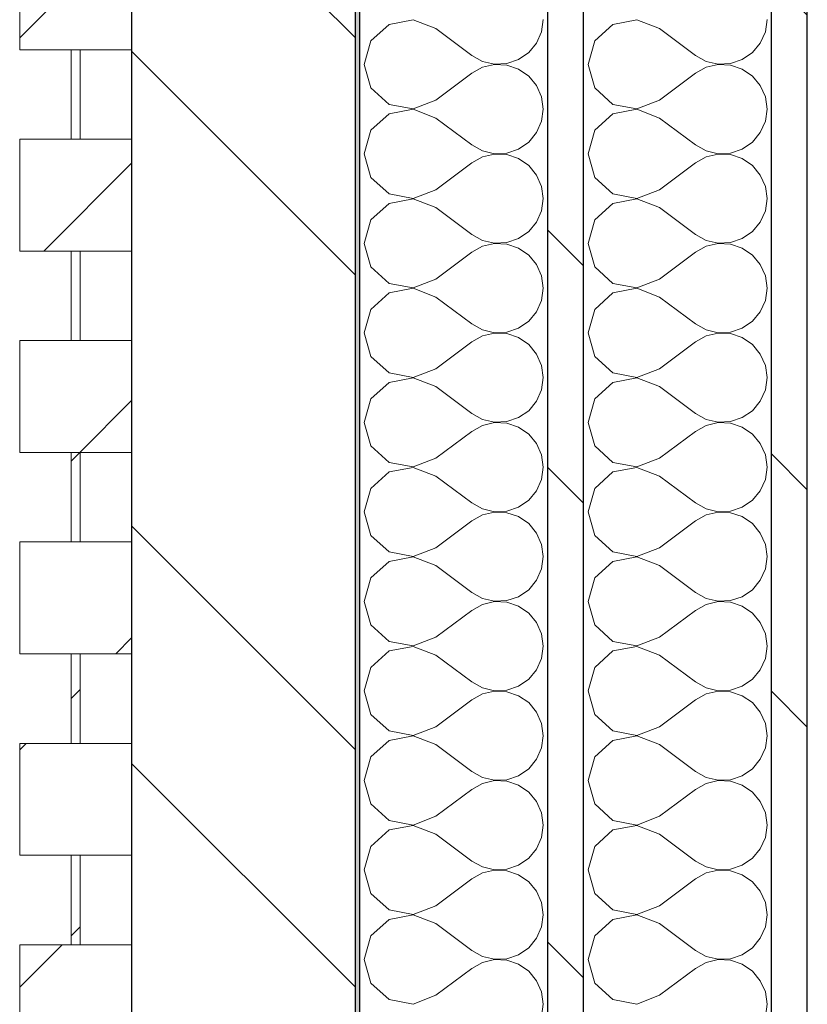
# Model space of a CAD drawing. Header units: millimetres. Extents: x 14199 to 94954, y 30513 to 87642.
# Tile 34 of 72: x 17304 to 17480, y 42120 to 42340. Entities that reach past the tile are written whole.
import ezdxf

# ---------------------------------------------------------------- set-up
doc = ezdxf.new("R2010")
doc.units = ezdxf.units.MM
doc.header["$MEASUREMENT"] = 0
doc.linetypes.add('Wipeout_Contour', pattern=[1000, 0, -1000])
doc.layers.add('Nouveau_Charpente _ Bardage.Charp_Couv_Zinc', color=7, linetype='Continuous')
doc.layers.add('Nouveau_Métal _ Bardage.Charp_Couv_Bard_Métal', color=7, linetype='Continuous')
pattern_1 = [(45, (0, 0), (-26.516504, 26.516504), [])]
pattern_2 = [(315, (0, 0), (79.5495, 79.5495), []), (315, (26.52, 26.52), (79.5495, 79.5495), [])]

# ---------------------------------------------------------------- blocks, each defined once
blk = doc.blocks.new('Mur-rideau_7')
at = {"color": 254, "linetype": 'Wipeout_Contour', "lineweight": 0, "ltscale": 182998.958582}
blk.add_wipeout([(17304.35, 42358.28), (17304.35, 42333.28), (17329.35, 42333.28), (17329.35, 42358.28)], dxfattribs=at).dxf.layer = 'Nouveau_Charpente _ Bardage.Charp_Couv_Zinc'
at = {"color": 254, "linetype": 'Wipeout_Contour', "lineweight": 0, "ltscale": 182582.513803}
blk.add_wipeout([(17315.85, 42243.28), (17315.85, 42223.28), (17317.85, 42223.28), (17317.85, 42243.28)], dxfattribs=at).dxf.layer = 'Nouveau_Charpente _ Bardage.Charp_Couv_Zinc'
at = {"color": 254, "linetype": 'Wipeout_Contour', "lineweight": 0, "ltscale": 182249.477621}
blk.add_wipeout([(17315.85, 42153.28), (17315.85, 42133.28), (17317.85, 42133.28), (17317.85, 42153.28)], dxfattribs=at).dxf.layer = 'Nouveau_Charpente _ Bardage.Charp_Couv_Zinc'
at = {"layer": 'Nouveau_Charpente _ Bardage.Charp_Couv_Zinc', "linetype": 'Continuous', "lineweight": 15}
h = blk.add_hatch(dxfattribs=at)
h.set_pattern_fill('Bois_massif', color=30, style=0, pattern_type=2)
h.set_pattern_definition(pattern_1)
h.paths.add_polyline_path([(17304.35, 42358.28), (17304.35, 42333.28), (17329.35, 42333.28), (17329.35, 42358.28)])
h = blk.add_hatch(dxfattribs=at)
h.set_pattern_fill('Bois_massif', color=30, style=0, pattern_type=2)
h.set_pattern_definition(pattern_1)
h.paths.add_polyline_path([(17315.85, 42243.28), (17315.85, 42223.28), (17317.85, 42223.28), (17317.85, 42243.28)])
h = blk.add_hatch(dxfattribs=at)
h.set_pattern_fill('Bois_massif', color=30, style=0, pattern_type=2)
h.set_pattern_definition(pattern_1)
h.paths.add_polyline_path([(17315.85, 42153.28), (17315.85, 42133.28), (17317.85, 42133.28), (17317.85, 42153.28)])
at = {"layer": 'Nouveau_Charpente _ Bardage.Charp_Couv_Zinc', "color": 33, "linetype": 'Continuous', "lineweight": 15, "true_color": 0xc1976c, "flags": 128}
for points in [[(17304.35, 42358.28), (17329.35, 42358.28), (17329.35, 42333.28), (17304.35, 42333.28)], [(17315.85, 42243.28), (17317.85, 42243.28), (17317.85, 42223.28), (17315.85, 42223.28)], [(17315.85, 42153.28), (17317.85, 42153.28), (17317.85, 42133.28), (17315.85, 42133.28)]]:
    blk.add_lwpolyline(points, close=True, dxfattribs=at)
at = {"color": 254, "linetype": 'Wipeout_Contour', "lineweight": 0, "ltscale": 182915.652146}
blk.add_wipeout([(17315.85, 42333.28), (17315.85, 42313.28), (17317.85, 42313.28), (17317.85, 42333.28)], dxfattribs=at).dxf.layer = 'Nouveau_Charpente _ Bardage.Charp_Couv_Zinc'
at = {"color": 254, "linetype": 'Wipeout_Contour', "lineweight": 0, "ltscale": 182499.251123}
blk.add_wipeout([(17304.35, 42223.28), (17304.35, 42198.28), (17329.35, 42198.28), (17329.35, 42223.28)], dxfattribs=at).dxf.layer = 'Nouveau_Charpente _ Bardage.Charp_Couv_Zinc'
at = {"color": 254, "linetype": 'Wipeout_Contour', "lineweight": 0, "ltscale": 182166.240577}
blk.add_wipeout([(17304.35, 42133.28), (17304.35, 42108.28), (17329.35, 42108.28), (17329.35, 42133.28)], dxfattribs=at).dxf.layer = 'Nouveau_Charpente _ Bardage.Charp_Couv_Zinc'
at = {"layer": 'Nouveau_Charpente _ Bardage.Charp_Couv_Zinc', "linetype": 'Continuous', "lineweight": 15}
h = blk.add_hatch(dxfattribs=at)
h.set_pattern_fill('Bois_massif', color=30, style=0, pattern_type=2)
h.set_pattern_definition(pattern_1)
h.paths.add_polyline_path([(17315.85, 42333.28), (17315.85, 42313.28), (17317.85, 42313.28), (17317.85, 42333.28)])
h = blk.add_hatch(dxfattribs=at)
h.set_pattern_fill('Bois_massif', color=30, style=0, pattern_type=2)
h.set_pattern_definition(pattern_1)
h.paths.add_polyline_path([(17304.35, 42223.28), (17304.35, 42198.28), (17329.35, 42198.28), (17329.35, 42223.28)])
h = blk.add_hatch(dxfattribs=at)
h.set_pattern_fill('Bois_massif', color=30, style=0, pattern_type=2)
h.set_pattern_definition(pattern_1)
h.paths.add_polyline_path([(17304.35, 42133.28), (17304.35, 42108.28), (17329.35, 42108.28), (17329.35, 42133.28)])
at = {"layer": 'Nouveau_Charpente _ Bardage.Charp_Couv_Zinc', "color": 33, "linetype": 'Continuous', "lineweight": 15, "true_color": 0xc1976c, "flags": 128}
for points in [[(17315.85, 42333.28), (17317.85, 42333.28), (17317.85, 42313.28), (17315.85, 42313.28)], [(17304.35, 42223.28), (17329.35, 42223.28), (17329.35, 42198.28), (17304.35, 42198.28)], [(17304.35, 42133.28), (17329.35, 42133.28), (17329.35, 42108.28), (17304.35, 42108.28)]]:
    blk.add_lwpolyline(points, close=True, dxfattribs=at)
at = {"color": 254, "linetype": 'Wipeout_Contour', "lineweight": 0, "ltscale": 182832.36397}
blk.add_wipeout([(17304.35, 42313.28), (17304.35, 42288.28), (17329.35, 42288.28), (17329.35, 42313.28)], dxfattribs=at).dxf.layer = 'Nouveau_Charpente _ Bardage.Charp_Couv_Zinc'
at = {"color": 254, "linetype": 'Wipeout_Contour', "lineweight": 0, "ltscale": 182415.982907}
blk.add_wipeout([(17315.85, 42198.28), (17315.85, 42178.28), (17317.85, 42178.28), (17317.85, 42198.28)], dxfattribs=at).dxf.layer = 'Nouveau_Charpente _ Bardage.Charp_Couv_Zinc'
at = {"layer": 'Nouveau_Charpente _ Bardage.Charp_Couv_Zinc', "linetype": 'Continuous', "lineweight": 15}
h = blk.add_hatch(dxfattribs=at)
h.set_pattern_fill('Bois_massif', color=30, style=0, pattern_type=2)
h.set_pattern_definition(pattern_1)
h.paths.add_polyline_path([(17304.35, 42313.28), (17304.35, 42288.28), (17329.35, 42288.28), (17329.35, 42313.28)])
h = blk.add_hatch(dxfattribs=at)
h.set_pattern_fill('Bois_massif', color=30, style=0, pattern_type=2)
h.set_pattern_definition(pattern_1)
h.paths.add_polyline_path([(17315.85, 42198.28), (17315.85, 42178.28), (17317.85, 42178.28), (17317.85, 42198.28)])
at = {"layer": 'Nouveau_Charpente _ Bardage.Charp_Couv_Zinc', "color": 33, "linetype": 'Continuous', "lineweight": 15, "true_color": 0xc1976c, "flags": 128}
for points in [[(17304.35, 42313.28), (17329.35, 42313.28), (17329.35, 42288.28), (17304.35, 42288.28)], [(17315.85, 42198.28), (17317.85, 42198.28), (17317.85, 42178.28), (17315.85, 42178.28)]]:
    blk.add_lwpolyline(points, close=True, dxfattribs=at)
at = {"color": 254, "linetype": 'Wipeout_Contour', "lineweight": 0, "ltscale": 182749.07024}
blk.add_wipeout([(17315.85, 42288.28), (17315.85, 42268.28), (17317.85, 42268.28), (17317.85, 42288.28)], dxfattribs=at).dxf.layer = 'Nouveau_Charpente _ Bardage.Charp_Couv_Zinc'
at = {"color": 254, "linetype": 'Wipeout_Contour', "lineweight": 0, "ltscale": 182332.733027}
blk.add_wipeout([(17304.35, 42178.28), (17304.35, 42153.28), (17329.35, 42153.28), (17329.35, 42178.28)], dxfattribs=at).dxf.layer = 'Nouveau_Charpente _ Bardage.Charp_Couv_Zinc'
at = {"layer": 'Nouveau_Charpente _ Bardage.Charp_Couv_Zinc', "linetype": 'Continuous', "lineweight": 15}
h = blk.add_hatch(dxfattribs=at)
h.set_pattern_fill('Bois_massif', color=30, style=0, pattern_type=2)
h.set_pattern_definition(pattern_1)
h.paths.add_polyline_path([(17315.85, 42288.28), (17315.85, 42268.28), (17317.85, 42268.28), (17317.85, 42288.28)])
h = blk.add_hatch(dxfattribs=at)
h.set_pattern_fill('Bois_massif', color=30, style=0, pattern_type=2)
h.set_pattern_definition(pattern_1)
h.paths.add_polyline_path([(17304.35, 42178.28), (17304.35, 42153.28), (17329.35, 42153.28), (17329.35, 42178.28)])
at = {"layer": 'Nouveau_Charpente _ Bardage.Charp_Couv_Zinc', "color": 33, "linetype": 'Continuous', "lineweight": 15, "true_color": 0xc1976c, "flags": 128}
for points in [[(17315.85, 42288.28), (17317.85, 42288.28), (17317.85, 42268.28), (17315.85, 42268.28)], [(17304.35, 42178.28), (17329.35, 42178.28), (17329.35, 42153.28), (17304.35, 42153.28)]]:
    blk.add_lwpolyline(points, close=True, dxfattribs=at)
at = {"color": 254, "linetype": 'Wipeout_Contour', "lineweight": 0, "ltscale": 182665.794794}
blk.add_wipeout([(17304.35, 42268.28), (17304.35, 42243.28), (17329.35, 42243.28), (17329.35, 42268.28)], dxfattribs=at).dxf.layer = 'Nouveau_Charpente _ Bardage.Charp_Couv_Zinc'
at = {"layer": 'Nouveau_Charpente _ Bardage.Charp_Couv_Zinc', "linetype": 'Continuous', "lineweight": 15}
h = blk.add_hatch(dxfattribs=at)
h.set_pattern_fill('Bois_massif', color=30, style=0, pattern_type=2)
h.set_pattern_definition(pattern_1)
h.paths.add_polyline_path([(17304.35, 42268.28), (17304.35, 42243.28), (17329.35, 42243.28), (17329.35, 42268.28)])
at = {"layer": 'Nouveau_Charpente _ Bardage.Charp_Couv_Zinc', "color": 33, "linetype": 'Continuous', "lineweight": 15, "true_color": 0xc1976c, "flags": 128}
blk.add_lwpolyline([(17304.35, 42268.28), (17329.35, 42268.28), (17329.35, 42243.28), (17304.35, 42243.28)], close=True, dxfattribs=at)
blk = doc.blocks.new('*X262')
at = {"layer": 'Nouveau_Métal _ Bardage.Charp_Couv_Bard_Métal', "color": 2, "linetype": 'Continuous', "lineweight": 15, "true_color": 0xfee600}
for p, q in [((17442.25, 42339.96), (17436.88, 42338.94)), ((17447.35, 42338), (17442.25, 42339.96)), ((17470.97, 42337.27), (17471.35, 42340)), ((17436.88, 42338.94), (17432.84, 42335.26)), ((17447.35, 42338), (17455.35, 42332)), ((17469.85, 42334.74), (17470.97, 42337.27)), ((17432.84, 42335.26), (17431.35, 42330)), ((17468.09, 42332.62), (17469.85, 42334.74)), ((17465.82, 42331.06), (17468.09, 42332.62)), ((17455.35, 42332), (17457.76, 42330.66)), ((17457.76, 42330.66), (17460.45, 42330.04)), ((17463.21, 42330.17), (17465.82, 42331.06)), ((17431.35, 42330), (17432.84, 42324.74)), ((17457.76, 42329.34), (17455.35, 42328)), ((17460.45, 42329.96), (17457.76, 42329.34)), ((17460.45, 42330.04), (17463.21, 42330.17)), ((17463.21, 42329.83), (17460.45, 42329.96)), ((17465.82, 42328.94), (17463.21, 42329.83)), ((17468.09, 42327.38), (17465.82, 42328.94)), ((17447.35, 42322), (17455.35, 42328)), ((17469.85, 42325.26), (17468.09, 42327.38)), ((17432.84, 42324.74), (17436.88, 42321.06)), ((17470.97, 42322.73), (17469.85, 42325.26)), ((17442.25, 42320.04), (17447.35, 42322)), ((17471.35, 42320), (17470.97, 42322.73)), ((17436.88, 42321.06), (17442.25, 42320.04)), ((17442.25, 42319.96), (17436.88, 42318.94)), ((17447.35, 42318), (17442.25, 42319.96)), ((17470.97, 42317.27), (17471.35, 42320)), ((17436.88, 42318.94), (17432.84, 42315.26)), ((17447.35, 42318), (17455.35, 42312)), ((17469.85, 42314.74), (17470.97, 42317.27)), ((17432.84, 42315.26), (17431.35, 42310)), ((17465.82, 42311.06), (17468.09, 42312.62)), ((17468.09, 42312.62), (17469.85, 42314.74)), ((17455.35, 42312), (17457.76, 42310.66)), ((17457.76, 42310.66), (17460.45, 42310.04)), ((17463.21, 42310.17), (17465.82, 42311.06)), ((17431.35, 42310), (17432.84, 42304.74)), ((17457.76, 42309.34), (17455.35, 42308)), ((17460.45, 42309.96), (17457.76, 42309.34)), ((17460.45, 42310.04), (17463.21, 42310.17)), ((17463.21, 42309.83), (17460.45, 42309.96)), ((17465.82, 42308.94), (17463.21, 42309.83)), ((17468.09, 42307.38), (17465.82, 42308.94)), ((17447.35, 42302), (17455.35, 42308)), ((17469.85, 42305.26), (17468.09, 42307.38)), ((17432.84, 42304.74), (17436.88, 42301.06)), ((17470.97, 42302.73), (17469.85, 42305.26)), ((17442.25, 42300.04), (17447.35, 42302)), ((17471.35, 42300), (17470.97, 42302.73)), ((17436.88, 42301.06), (17442.25, 42300.04)), ((17442.25, 42299.96), (17436.88, 42298.94)), ((17447.35, 42298), (17442.25, 42299.96)), ((17470.97, 42297.27), (17471.35, 42300)), ((17436.88, 42298.94), (17432.84, 42295.26)), ((17447.35, 42298), (17455.35, 42292)), ((17469.85, 42294.74), (17470.97, 42297.27)), ((17432.84, 42295.26), (17431.35, 42290)), ((17468.09, 42292.62), (17469.85, 42294.74)), ((17455.35, 42292), (17457.76, 42290.66)), ((17457.76, 42290.66), (17460.45, 42290.04)), ((17463.21, 42290.17), (17465.82, 42291.06)), ((17465.82, 42291.06), (17468.09, 42292.62)), ((17431.35, 42290), (17432.84, 42284.74)), ((17457.76, 42289.34), (17455.35, 42288)), ((17460.45, 42289.96), (17457.76, 42289.34)), ((17460.45, 42290.04), (17463.21, 42290.17)), ((17463.21, 42289.83), (17460.45, 42289.96)), ((17465.82, 42288.94), (17463.21, 42289.83)), ((17468.09, 42287.38), (17465.82, 42288.94)), ((17447.35, 42282), (17455.35, 42288)), ((17469.85, 42285.26), (17468.09, 42287.38)), ((17432.84, 42284.74), (17436.88, 42281.06)), ((17470.97, 42282.73), (17469.85, 42285.26)), ((17442.25, 42280.04), (17447.35, 42282)), ((17471.35, 42280), (17470.97, 42282.73)), ((17436.88, 42281.06), (17442.25, 42280.04)), ((17442.25, 42279.96), (17436.88, 42278.94)), ((17447.35, 42278), (17442.25, 42279.96)), ((17470.97, 42277.27), (17471.35, 42280)), ((17436.88, 42278.94), (17432.84, 42275.26)), ((17447.35, 42278), (17455.35, 42272)), ((17432.84, 42275.26), (17431.35, 42270)), ((17469.85, 42274.74), (17470.97, 42277.27)), ((17468.09, 42272.62), (17469.85, 42274.74)), ((17455.35, 42272), (17457.76, 42270.66)), ((17463.21, 42270.17), (17465.82, 42271.06)), ((17465.82, 42271.06), (17468.09, 42272.62)), ((17431.35, 42270), (17432.84, 42264.74)), ((17457.76, 42269.34), (17455.35, 42268)), ((17457.76, 42270.66), (17460.45, 42270.04)), ((17460.45, 42269.96), (17457.76, 42269.34)), ((17460.45, 42270.04), (17463.21, 42270.17)), ((17463.21, 42269.83), (17460.45, 42269.96)), ((17465.82, 42268.94), (17463.21, 42269.83)), ((17468.09, 42267.38), (17465.82, 42268.94)), ((17447.35, 42262), (17455.35, 42268)), ((17469.85, 42265.26), (17468.09, 42267.38)), ((17432.84, 42264.74), (17436.88, 42261.06)), ((17470.97, 42262.73), (17469.85, 42265.26)), ((17471.35, 42260), (17470.97, 42262.73)), ((17436.88, 42261.06), (17442.25, 42260.04)), ((17442.25, 42259.96), (17436.88, 42258.94)), ((17442.25, 42260.04), (17447.35, 42262)), ((17447.35, 42258), (17442.25, 42259.96)), ((17470.97, 42257.27), (17471.35, 42260)), ((17436.88, 42258.94), (17432.84, 42255.26)), ((17447.35, 42258), (17455.35, 42252)), ((17469.85, 42254.74), (17470.97, 42257.27)), ((17432.84, 42255.26), (17431.35, 42250)), ((17468.09, 42252.62), (17469.85, 42254.74)), ((17455.35, 42252), (17457.76, 42250.66)), ((17463.21, 42250.17), (17465.82, 42251.06)), ((17465.82, 42251.06), (17468.09, 42252.62)), ((17431.35, 42250), (17432.84, 42244.74)), ((17457.76, 42249.34), (17455.35, 42248)), ((17457.76, 42250.66), (17460.45, 42250.04)), ((17460.45, 42249.96), (17457.76, 42249.34)), ((17460.45, 42250.04), (17463.21, 42250.17)), ((17463.21, 42249.83), (17460.45, 42249.96)), ((17465.82, 42248.94), (17463.21, 42249.83)), ((17468.09, 42247.38), (17465.82, 42248.94)), ((17447.35, 42242), (17455.35, 42248)), ((17469.85, 42245.26), (17468.09, 42247.38)), ((17432.84, 42244.74), (17436.88, 42241.06)), ((17470.97, 42242.73), (17469.85, 42245.26)), ((17471.35, 42240), (17470.97, 42242.73)), ((17436.88, 42241.06), (17442.25, 42240.04)), ((17442.25, 42240.04), (17447.35, 42242)), ((17436.88, 42238.94), (17432.84, 42235.26)), ((17442.25, 42239.96), (17436.88, 42238.94)), ((17447.35, 42238), (17442.25, 42239.96)), ((17447.35, 42238), (17455.35, 42232)), ((17470.97, 42237.27), (17471.35, 42240)), ((17469.85, 42234.74), (17470.97, 42237.27)), ((17432.84, 42235.26), (17431.35, 42230)), ((17468.09, 42232.62), (17469.85, 42234.74)), ((17455.35, 42232), (17457.76, 42230.66)), ((17465.82, 42231.06), (17468.09, 42232.62)), ((17431.35, 42230), (17432.84, 42224.74)), ((17457.76, 42229.34), (17455.35, 42228)), ((17457.76, 42230.66), (17460.45, 42230.04)), ((17460.45, 42229.96), (17457.76, 42229.34)), ((17460.45, 42230.04), (17463.21, 42230.17)), ((17463.21, 42229.83), (17460.45, 42229.96)), ((17463.21, 42230.17), (17465.82, 42231.06)), ((17465.82, 42228.94), (17463.21, 42229.83)), ((17447.35, 42222), (17455.35, 42228)), ((17468.09, 42227.38), (17465.82, 42228.94)), ((17469.85, 42225.26), (17468.09, 42227.38)), ((17432.84, 42224.74), (17436.88, 42221.06)), ((17470.97, 42222.73), (17469.85, 42225.26)), ((17471.35, 42220), (17470.97, 42222.73)), ((17436.88, 42221.06), (17442.25, 42220.04)), ((17442.25, 42220.04), (17447.35, 42222)), ((17436.88, 42218.94), (17432.84, 42215.26)), ((17442.25, 42219.96), (17436.88, 42218.94)), ((17447.35, 42218), (17442.25, 42219.96)), ((17470.97, 42217.27), (17471.35, 42220)), ((17447.35, 42218), (17455.35, 42212)), ((17469.85, 42214.74), (17470.97, 42217.27)), ((17432.84, 42215.26), (17431.35, 42210)), ((17468.09, 42212.62), (17469.85, 42214.74)), ((17455.35, 42212), (17457.76, 42210.66)), ((17465.82, 42211.06), (17468.09, 42212.62)), ((17431.35, 42210), (17432.84, 42204.74)), ((17457.76, 42209.34), (17455.35, 42208)), ((17457.76, 42210.66), (17460.45, 42210.04)), ((17460.45, 42209.96), (17457.76, 42209.34)), ((17460.45, 42210.04), (17463.21, 42210.17)), ((17463.21, 42209.83), (17460.45, 42209.96)), ((17463.21, 42210.17), (17465.82, 42211.06)), ((17465.82, 42208.94), (17463.21, 42209.83)), ((17447.35, 42202), (17455.35, 42208)), ((17468.09, 42207.38), (17465.82, 42208.94)), ((17469.85, 42205.26), (17468.09, 42207.38)), ((17470.97, 42202.73), (17469.85, 42205.26)), ((17432.84, 42204.74), (17436.88, 42201.06)), ((17471.35, 42200), (17470.97, 42202.73)), ((17436.88, 42201.06), (17442.25, 42200.04)), ((17442.25, 42200.04), (17447.35, 42202)), ((17436.88, 42198.94), (17432.84, 42195.26)), ((17442.25, 42199.96), (17436.88, 42198.94)), ((17447.35, 42198), (17442.25, 42199.96)), ((17470.97, 42197.27), (17471.35, 42200)), ((17447.35, 42198), (17455.35, 42192)), ((17469.85, 42194.74), (17470.97, 42197.27)), ((17432.84, 42195.26), (17431.35, 42190)), ((17468.09, 42192.62), (17469.85, 42194.74)), ((17455.35, 42192), (17457.76, 42190.66)), ((17465.82, 42191.06), (17468.09, 42192.62)), ((17431.35, 42190), (17432.84, 42184.74)), ((17457.76, 42190.66), (17460.45, 42190.04)), ((17460.45, 42189.96), (17457.76, 42189.34)), ((17460.45, 42190.04), (17463.21, 42190.17)), ((17463.21, 42189.83), (17460.45, 42189.96)), ((17463.21, 42190.17), (17465.82, 42191.06)), ((17465.82, 42188.94), (17463.21, 42189.83)), ((17447.35, 42182), (17455.35, 42188)), ((17457.76, 42189.34), (17455.35, 42188)), ((17468.09, 42187.38), (17465.82, 42188.94)), ((17469.85, 42185.26), (17468.09, 42187.38)), ((17470.97, 42182.73), (17469.85, 42185.26)), ((17432.84, 42184.74), (17436.88, 42181.06)), ((17436.88, 42181.06), (17442.25, 42180.04)), ((17442.25, 42180.04), (17447.35, 42182)), ((17471.35, 42180), (17470.97, 42182.73)), ((17436.88, 42178.94), (17432.84, 42175.26)), ((17442.25, 42179.96), (17436.88, 42178.94)), ((17447.35, 42178), (17442.25, 42179.96)), ((17470.97, 42177.27), (17471.35, 42180)), ((17447.35, 42178), (17455.35, 42172)), ((17469.85, 42174.74), (17470.97, 42177.27)), ((17432.84, 42175.26), (17431.35, 42170)), ((17468.09, 42172.62), (17469.85, 42174.74)), ((17455.35, 42172), (17457.76, 42170.66)), ((17465.82, 42171.06), (17468.09, 42172.62)), ((17431.35, 42170), (17432.84, 42164.74)), ((17457.76, 42170.66), (17460.45, 42170.04)), ((17460.45, 42169.96), (17457.76, 42169.34)), ((17460.45, 42170.04), (17463.21, 42170.17)), ((17463.21, 42169.83), (17460.45, 42169.96)), ((17463.21, 42170.17), (17465.82, 42171.06)), ((17465.82, 42168.94), (17463.21, 42169.83)), ((17447.35, 42162), (17455.35, 42168)), ((17457.76, 42169.34), (17455.35, 42168)), ((17468.09, 42167.38), (17465.82, 42168.94)), ((17469.85, 42165.26), (17468.09, 42167.38)), ((17470.97, 42162.73), (17469.85, 42165.26)), ((17432.84, 42164.74), (17436.88, 42161.06)), ((17436.88, 42161.06), (17442.25, 42160.04)), ((17442.25, 42160.04), (17447.35, 42162)), ((17471.35, 42160), (17470.97, 42162.73)), ((17436.88, 42158.94), (17432.84, 42155.26)), ((17442.25, 42159.96), (17436.88, 42158.94)), ((17447.35, 42158), (17442.25, 42159.96)), ((17470.97, 42157.27), (17471.35, 42160)), ((17447.35, 42158), (17455.35, 42152)), ((17469.85, 42154.74), (17470.97, 42157.27)), ((17432.84, 42155.26), (17431.35, 42150)), ((17468.09, 42152.62), (17469.85, 42154.74)), ((17465.82, 42151.06), (17468.09, 42152.62)), ((17431.35, 42150), (17432.84, 42144.74)), ((17455.35, 42152), (17457.76, 42150.66)), ((17457.76, 42150.66), (17460.45, 42150.04)), ((17460.45, 42149.96), (17457.76, 42149.34)), ((17460.45, 42150.04), (17463.21, 42150.17)), ((17463.21, 42149.83), (17460.45, 42149.96)), ((17463.21, 42150.17), (17465.82, 42151.06)), ((17465.82, 42148.94), (17463.21, 42149.83)), ((17447.35, 42142), (17455.35, 42148)), ((17457.76, 42149.34), (17455.35, 42148)), ((17468.09, 42147.38), (17465.82, 42148.94)), ((17469.85, 42145.26), (17468.09, 42147.38)), ((17432.84, 42144.74), (17436.88, 42141.06)), ((17470.97, 42142.73), (17469.85, 42145.26)), ((17436.88, 42141.06), (17442.25, 42140.04)), ((17442.25, 42140.04), (17447.35, 42142)), ((17471.35, 42140), (17470.97, 42142.73)), ((17436.88, 42138.94), (17432.84, 42135.26)), ((17442.25, 42139.96), (17436.88, 42138.94)), ((17447.35, 42138), (17442.25, 42139.96)), ((17470.97, 42137.27), (17471.35, 42140)), ((17447.35, 42138), (17455.35, 42132)), ((17469.85, 42134.74), (17470.97, 42137.27)), ((17432.84, 42135.26), (17431.35, 42130)), ((17468.09, 42132.62), (17469.85, 42134.74)), ((17465.82, 42131.06), (17468.09, 42132.62)), ((17455.35, 42132), (17457.76, 42130.66)), ((17457.76, 42130.66), (17460.45, 42130.04)), ((17460.45, 42130.04), (17463.21, 42130.17)), ((17463.21, 42130.17), (17465.82, 42131.06)), ((17431.35, 42130), (17432.84, 42124.74)), ((17447.35, 42122), (17455.35, 42128)), ((17457.76, 42129.34), (17455.35, 42128)), ((17460.45, 42129.96), (17457.76, 42129.34)), ((17463.21, 42129.83), (17460.45, 42129.96)), ((17465.82, 42128.94), (17463.21, 42129.83)), ((17468.09, 42127.38), (17465.82, 42128.94)), ((17469.85, 42125.26), (17468.09, 42127.38)), ((17432.84, 42124.74), (17436.88, 42121.06)), ((17470.97, 42122.73), (17469.85, 42125.26)), ((17442.25, 42120.04), (17447.35, 42122)), ((17471.35, 42120), (17470.97, 42122.73)), ((17436.88, 42121.06), (17442.25, 42120.04)), ((17470.97, 42117.27), (17471.35, 42120))]:
    blk.add_line(p, q, dxfattribs=at)
blk = doc.blocks.new('*X267')
at = {"layer": 'Nouveau_Métal _ Bardage.Charp_Couv_Bard_Métal', "color": 2, "linetype": 'Continuous', "lineweight": 15, "true_color": 0xfee600}
for p, q in [((17392.25, 42339.96), (17386.88, 42338.94)), ((17397.35, 42338), (17392.25, 42339.96)), ((17420.97, 42337.27), (17421.35, 42340)), ((17386.88, 42338.94), (17382.84, 42335.26)), ((17397.35, 42338), (17405.35, 42332)), ((17419.85, 42334.74), (17420.97, 42337.27)), ((17382.84, 42335.26), (17381.35, 42330)), ((17418.09, 42332.62), (17419.85, 42334.74)), ((17415.82, 42331.06), (17418.09, 42332.62)), ((17405.35, 42332), (17407.76, 42330.66)), ((17407.76, 42330.66), (17410.45, 42330.04)), ((17413.21, 42330.17), (17415.82, 42331.06)), ((17381.35, 42330), (17382.84, 42324.74)), ((17407.76, 42329.34), (17405.35, 42328)), ((17410.45, 42329.96), (17407.76, 42329.34)), ((17410.45, 42330.04), (17413.21, 42330.17)), ((17413.21, 42329.83), (17410.45, 42329.96)), ((17415.82, 42328.94), (17413.21, 42329.83)), ((17418.09, 42327.38), (17415.82, 42328.94)), ((17397.35, 42322), (17405.35, 42328)), ((17419.85, 42325.26), (17418.09, 42327.38)), ((17382.84, 42324.74), (17386.88, 42321.06)), ((17420.97, 42322.73), (17419.85, 42325.26)), ((17392.25, 42320.04), (17397.35, 42322)), ((17421.35, 42320), (17420.97, 42322.73)), ((17386.88, 42321.06), (17392.25, 42320.04)), ((17392.25, 42319.96), (17386.88, 42318.94)), ((17397.35, 42318), (17392.25, 42319.96)), ((17420.97, 42317.27), (17421.35, 42320)), ((17386.88, 42318.94), (17382.84, 42315.26)), ((17397.35, 42318), (17405.35, 42312)), ((17419.85, 42314.74), (17420.97, 42317.27)), ((17382.84, 42315.26), (17381.35, 42310)), ((17415.82, 42311.06), (17418.09, 42312.62)), ((17418.09, 42312.62), (17419.85, 42314.74)), ((17405.35, 42312), (17407.76, 42310.66)), ((17407.76, 42310.66), (17410.45, 42310.04)), ((17413.21, 42310.17), (17415.82, 42311.06)), ((17381.35, 42310), (17382.84, 42304.74)), ((17407.76, 42309.34), (17405.35, 42308)), ((17410.45, 42309.96), (17407.76, 42309.34)), ((17410.45, 42310.04), (17413.21, 42310.17)), ((17413.21, 42309.83), (17410.45, 42309.96)), ((17415.82, 42308.94), (17413.21, 42309.83)), ((17418.09, 42307.38), (17415.82, 42308.94)), ((17397.35, 42302), (17405.35, 42308)), ((17419.85, 42305.26), (17418.09, 42307.38)), ((17382.84, 42304.74), (17386.88, 42301.06)), ((17420.97, 42302.73), (17419.85, 42305.26)), ((17392.25, 42300.04), (17397.35, 42302)), ((17421.35, 42300), (17420.97, 42302.73)), ((17386.88, 42301.06), (17392.25, 42300.04)), ((17392.25, 42299.96), (17386.88, 42298.94)), ((17397.35, 42298), (17392.25, 42299.96)), ((17420.97, 42297.27), (17421.35, 42300)), ((17386.88, 42298.94), (17382.84, 42295.26)), ((17397.35, 42298), (17405.35, 42292)), ((17419.85, 42294.74), (17420.97, 42297.27)), ((17382.84, 42295.26), (17381.35, 42290)), ((17418.09, 42292.62), (17419.85, 42294.74)), ((17405.35, 42292), (17407.76, 42290.66)), ((17407.76, 42290.66), (17410.45, 42290.04)), ((17413.21, 42290.17), (17415.82, 42291.06)), ((17415.82, 42291.06), (17418.09, 42292.62)), ((17381.35, 42290), (17382.84, 42284.74)), ((17407.76, 42289.34), (17405.35, 42288)), ((17410.45, 42289.96), (17407.76, 42289.34)), ((17410.45, 42290.04), (17413.21, 42290.17)), ((17413.21, 42289.83), (17410.45, 42289.96)), ((17415.82, 42288.94), (17413.21, 42289.83)), ((17418.09, 42287.38), (17415.82, 42288.94)), ((17397.35, 42282), (17405.35, 42288)), ((17419.85, 42285.26), (17418.09, 42287.38)), ((17382.84, 42284.74), (17386.88, 42281.06)), ((17420.97, 42282.73), (17419.85, 42285.26)), ((17392.25, 42280.04), (17397.35, 42282)), ((17421.35, 42280), (17420.97, 42282.73)), ((17386.88, 42281.06), (17392.25, 42280.04)), ((17392.25, 42279.96), (17386.88, 42278.94)), ((17397.35, 42278), (17392.25, 42279.96)), ((17420.97, 42277.27), (17421.35, 42280)), ((17386.88, 42278.94), (17382.84, 42275.26)), ((17397.35, 42278), (17405.35, 42272)), ((17382.84, 42275.26), (17381.35, 42270)), ((17419.85, 42274.74), (17420.97, 42277.27)), ((17418.09, 42272.62), (17419.85, 42274.74)), ((17405.35, 42272), (17407.76, 42270.66)), ((17413.21, 42270.17), (17415.82, 42271.06)), ((17415.82, 42271.06), (17418.09, 42272.62)), ((17381.35, 42270), (17382.84, 42264.74)), ((17407.76, 42269.34), (17405.35, 42268)), ((17407.76, 42270.66), (17410.45, 42270.04)), ((17410.45, 42269.96), (17407.76, 42269.34)), ((17410.45, 42270.04), (17413.21, 42270.17)), ((17413.21, 42269.83), (17410.45, 42269.96)), ((17415.82, 42268.94), (17413.21, 42269.83)), ((17418.09, 42267.38), (17415.82, 42268.94)), ((17397.35, 42262), (17405.35, 42268)), ((17419.85, 42265.26), (17418.09, 42267.38)), ((17382.84, 42264.74), (17386.88, 42261.06)), ((17420.97, 42262.73), (17419.85, 42265.26)), ((17421.35, 42260), (17420.97, 42262.73)), ((17386.88, 42261.06), (17392.25, 42260.04)), ((17392.25, 42259.96), (17386.88, 42258.94)), ((17392.25, 42260.04), (17397.35, 42262)), ((17397.35, 42258), (17392.25, 42259.96)), ((17420.97, 42257.27), (17421.35, 42260)), ((17386.88, 42258.94), (17382.84, 42255.26)), ((17397.35, 42258), (17405.35, 42252)), ((17419.85, 42254.74), (17420.97, 42257.27)), ((17382.84, 42255.26), (17381.35, 42250)), ((17418.09, 42252.62), (17419.85, 42254.74)), ((17405.35, 42252), (17407.76, 42250.66)), ((17413.21, 42250.17), (17415.82, 42251.06)), ((17415.82, 42251.06), (17418.09, 42252.62)), ((17381.35, 42250), (17382.84, 42244.74)), ((17407.76, 42249.34), (17405.35, 42248)), ((17407.76, 42250.66), (17410.45, 42250.04)), ((17410.45, 42249.96), (17407.76, 42249.34)), ((17410.45, 42250.04), (17413.21, 42250.17)), ((17413.21, 42249.83), (17410.45, 42249.96)), ((17415.82, 42248.94), (17413.21, 42249.83)), ((17418.09, 42247.38), (17415.82, 42248.94)), ((17397.35, 42242), (17405.35, 42248)), ((17419.85, 42245.26), (17418.09, 42247.38)), ((17382.84, 42244.74), (17386.88, 42241.06)), ((17420.97, 42242.73), (17419.85, 42245.26)), ((17421.35, 42240), (17420.97, 42242.73)), ((17386.88, 42241.06), (17392.25, 42240.04)), ((17392.25, 42240.04), (17397.35, 42242)), ((17386.88, 42238.94), (17382.84, 42235.26)), ((17392.25, 42239.96), (17386.88, 42238.94)), ((17397.35, 42238), (17392.25, 42239.96)), ((17397.35, 42238), (17405.35, 42232)), ((17420.97, 42237.27), (17421.35, 42240)), ((17419.85, 42234.74), (17420.97, 42237.27)), ((17382.84, 42235.26), (17381.35, 42230)), ((17418.09, 42232.62), (17419.85, 42234.74)), ((17405.35, 42232), (17407.76, 42230.66)), ((17415.82, 42231.06), (17418.09, 42232.62)), ((17381.35, 42230), (17382.84, 42224.74)), ((17407.76, 42229.34), (17405.35, 42228)), ((17407.76, 42230.66), (17410.45, 42230.04)), ((17410.45, 42229.96), (17407.76, 42229.34)), ((17410.45, 42230.04), (17413.21, 42230.17)), ((17413.21, 42229.83), (17410.45, 42229.96)), ((17413.21, 42230.17), (17415.82, 42231.06)), ((17415.82, 42228.94), (17413.21, 42229.83)), ((17397.35, 42222), (17405.35, 42228)), ((17418.09, 42227.38), (17415.82, 42228.94)), ((17419.85, 42225.26), (17418.09, 42227.38)), ((17382.84, 42224.74), (17386.88, 42221.06)), ((17420.97, 42222.73), (17419.85, 42225.26)), ((17421.35, 42220), (17420.97, 42222.73)), ((17386.88, 42221.06), (17392.25, 42220.04)), ((17392.25, 42220.04), (17397.35, 42222)), ((17386.88, 42218.94), (17382.84, 42215.26)), ((17392.25, 42219.96), (17386.88, 42218.94)), ((17397.35, 42218), (17392.25, 42219.96)), ((17420.97, 42217.27), (17421.35, 42220)), ((17397.35, 42218), (17405.35, 42212)), ((17419.85, 42214.74), (17420.97, 42217.27)), ((17382.84, 42215.26), (17381.35, 42210)), ((17418.09, 42212.62), (17419.85, 42214.74)), ((17405.35, 42212), (17407.76, 42210.66)), ((17415.82, 42211.06), (17418.09, 42212.62)), ((17381.35, 42210), (17382.84, 42204.74)), ((17407.76, 42209.34), (17405.35, 42208)), ((17407.76, 42210.66), (17410.45, 42210.04)), ((17410.45, 42209.96), (17407.76, 42209.34)), ((17410.45, 42210.04), (17413.21, 42210.17)), ((17413.21, 42209.83), (17410.45, 42209.96)), ((17413.21, 42210.17), (17415.82, 42211.06)), ((17415.82, 42208.94), (17413.21, 42209.83)), ((17397.35, 42202), (17405.35, 42208)), ((17418.09, 42207.38), (17415.82, 42208.94)), ((17419.85, 42205.26), (17418.09, 42207.38)), ((17420.97, 42202.73), (17419.85, 42205.26)), ((17382.84, 42204.74), (17386.88, 42201.06)), ((17421.35, 42200), (17420.97, 42202.73)), ((17386.88, 42201.06), (17392.25, 42200.04)), ((17392.25, 42200.04), (17397.35, 42202)), ((17386.88, 42198.94), (17382.84, 42195.26)), ((17392.25, 42199.96), (17386.88, 42198.94)), ((17397.35, 42198), (17392.25, 42199.96)), ((17420.97, 42197.27), (17421.35, 42200)), ((17397.35, 42198), (17405.35, 42192)), ((17419.85, 42194.74), (17420.97, 42197.27)), ((17382.84, 42195.26), (17381.35, 42190)), ((17418.09, 42192.62), (17419.85, 42194.74)), ((17405.35, 42192), (17407.76, 42190.66)), ((17415.82, 42191.06), (17418.09, 42192.62)), ((17381.35, 42190), (17382.84, 42184.74)), ((17407.76, 42190.66), (17410.45, 42190.04)), ((17410.45, 42189.96), (17407.76, 42189.34)), ((17410.45, 42190.04), (17413.21, 42190.17)), ((17413.21, 42189.83), (17410.45, 42189.96)), ((17413.21, 42190.17), (17415.82, 42191.06)), ((17415.82, 42188.94), (17413.21, 42189.83)), ((17397.35, 42182), (17405.35, 42188)), ((17407.76, 42189.34), (17405.35, 42188)), ((17418.09, 42187.38), (17415.82, 42188.94)), ((17419.85, 42185.26), (17418.09, 42187.38)), ((17420.97, 42182.73), (17419.85, 42185.26)), ((17382.84, 42184.74), (17386.88, 42181.06)), ((17386.88, 42181.06), (17392.25, 42180.04)), ((17392.25, 42180.04), (17397.35, 42182)), ((17421.35, 42180), (17420.97, 42182.73)), ((17386.88, 42178.94), (17382.84, 42175.26)), ((17392.25, 42179.96), (17386.88, 42178.94)), ((17397.35, 42178), (17392.25, 42179.96)), ((17420.97, 42177.27), (17421.35, 42180)), ((17397.35, 42178), (17405.35, 42172)), ((17419.85, 42174.74), (17420.97, 42177.27)), ((17382.84, 42175.26), (17381.35, 42170)), ((17418.09, 42172.62), (17419.85, 42174.74)), ((17405.35, 42172), (17407.76, 42170.66)), ((17415.82, 42171.06), (17418.09, 42172.62)), ((17381.35, 42170), (17382.84, 42164.74)), ((17407.76, 42170.66), (17410.45, 42170.04)), ((17410.45, 42169.96), (17407.76, 42169.34)), ((17410.45, 42170.04), (17413.21, 42170.17)), ((17413.21, 42169.83), (17410.45, 42169.96)), ((17413.21, 42170.17), (17415.82, 42171.06)), ((17415.82, 42168.94), (17413.21, 42169.83)), ((17397.35, 42162), (17405.35, 42168)), ((17407.76, 42169.34), (17405.35, 42168)), ((17418.09, 42167.38), (17415.82, 42168.94)), ((17419.85, 42165.26), (17418.09, 42167.38)), ((17420.97, 42162.73), (17419.85, 42165.26)), ((17382.84, 42164.74), (17386.88, 42161.06)), ((17386.88, 42161.06), (17392.25, 42160.04)), ((17392.25, 42160.04), (17397.35, 42162)), ((17421.35, 42160), (17420.97, 42162.73)), ((17386.88, 42158.94), (17382.84, 42155.26)), ((17392.25, 42159.96), (17386.88, 42158.94)), ((17397.35, 42158), (17392.25, 42159.96)), ((17420.97, 42157.27), (17421.35, 42160)), ((17397.35, 42158), (17405.35, 42152)), ((17419.85, 42154.74), (17420.97, 42157.27)), ((17382.84, 42155.26), (17381.35, 42150)), ((17418.09, 42152.62), (17419.85, 42154.74)), ((17415.82, 42151.06), (17418.09, 42152.62)), ((17381.35, 42150), (17382.84, 42144.74)), ((17405.35, 42152), (17407.76, 42150.66)), ((17407.76, 42150.66), (17410.45, 42150.04)), ((17410.45, 42149.96), (17407.76, 42149.34)), ((17410.45, 42150.04), (17413.21, 42150.17)), ((17413.21, 42149.83), (17410.45, 42149.96)), ((17413.21, 42150.17), (17415.82, 42151.06)), ((17415.82, 42148.94), (17413.21, 42149.83)), ((17397.35, 42142), (17405.35, 42148)), ((17407.76, 42149.34), (17405.35, 42148)), ((17418.09, 42147.38), (17415.82, 42148.94)), ((17419.85, 42145.26), (17418.09, 42147.38)), ((17382.84, 42144.74), (17386.88, 42141.06)), ((17420.97, 42142.73), (17419.85, 42145.26)), ((17386.88, 42141.06), (17392.25, 42140.04)), ((17392.25, 42140.04), (17397.35, 42142)), ((17421.35, 42140), (17420.97, 42142.73)), ((17386.88, 42138.94), (17382.84, 42135.26)), ((17392.25, 42139.96), (17386.88, 42138.94)), ((17397.35, 42138), (17392.25, 42139.96)), ((17420.97, 42137.27), (17421.35, 42140)), ((17397.35, 42138), (17405.35, 42132)), ((17419.85, 42134.74), (17420.97, 42137.27)), ((17382.84, 42135.26), (17381.35, 42130)), ((17418.09, 42132.62), (17419.85, 42134.74)), ((17415.82, 42131.06), (17418.09, 42132.62)), ((17405.35, 42132), (17407.76, 42130.66)), ((17407.76, 42130.66), (17410.45, 42130.04)), ((17410.45, 42130.04), (17413.21, 42130.17)), ((17413.21, 42130.17), (17415.82, 42131.06)), ((17381.35, 42130), (17382.84, 42124.74)), ((17397.35, 42122), (17405.35, 42128)), ((17407.76, 42129.34), (17405.35, 42128)), ((17410.45, 42129.96), (17407.76, 42129.34)), ((17413.21, 42129.83), (17410.45, 42129.96)), ((17415.82, 42128.94), (17413.21, 42129.83)), ((17418.09, 42127.38), (17415.82, 42128.94)), ((17419.85, 42125.26), (17418.09, 42127.38)), ((17382.84, 42124.74), (17386.88, 42121.06)), ((17420.97, 42122.73), (17419.85, 42125.26)), ((17392.25, 42120.04), (17397.35, 42122)), ((17421.35, 42120), (17420.97, 42122.73)), ((17386.88, 42121.06), (17392.25, 42120.04)), ((17420.97, 42117.27), (17421.35, 42120))]:
    blk.add_line(p, q, dxfattribs=at)
blk = doc.blocks.new('*X272')
at = {"layer": 'Nouveau_Métal _ Bardage.Charp_Couv_Bard_Métal', "linetype": 'Continuous', "lineweight": 15, "true_color": 0xc1976c}
blk.add_hatch(color=33, dxfattribs=at).paths.add_polyline_path([(17379.35, 42918.28), (17379.35, 40958.28), (17380.35, 40958.28), (17380.35, 42918.28)])
blk = doc.blocks.new('Mur_5', base_point=(17480.35, 33778.28))
at = {"color": 254, "linetype": 'Wipeout_Contour', "lineweight": 0, "ltscale": 181741.97574}
blk.add_wipeout([(17480.35, 42918.28), (17472.35, 42918.28), (17472.35, 40958.28), (17480.35, 40958.28)], dxfattribs=at).dxf.layer = 'Nouveau_Métal _ Bardage.Charp_Couv_Bard_Métal'
at = {"layer": 'Nouveau_Métal _ Bardage.Charp_Couv_Bard_Métal', "linetype": 'Continuous', "lineweight": 15, "true_color": 0x2e45b3}
h = blk.add_hatch(dxfattribs=at)
h.set_pattern_fill('Acier', color=175, style=0, pattern_type=2)
h.set_pattern_definition(pattern_2)
h.paths.add_polyline_path([(17480.35, 42918.28), (17472.35, 42918.28), (17472.35, 40958.28), (17480.35, 40958.28)])
at = {"layer": 'Nouveau_Métal _ Bardage.Charp_Couv_Bard_Métal', "color": 7, "linetype": 'Continuous', "lineweight": 25, "flags": 128}
blk.add_lwpolyline([(17480.35, 40958.28), (17480.35, 42918.28)], dxfattribs=at)
at = {"color": 254, "linetype": 'Wipeout_Contour', "lineweight": 0, "ltscale": 181703.535451}
blk.add_wipeout([(17430.35, 42918.28), (17430.35, 40958.28), (17472.35, 40958.28), (17472.35, 42918.28)], dxfattribs=at).dxf.layer = 'Nouveau_Métal _ Bardage.Charp_Couv_Bard_Métal'
at = {"layer": 'Nouveau_Métal _ Bardage.Charp_Couv_Bard_Métal', "color": 7, "linetype": 'Continuous', "lineweight": 25}
blk.add_line((17472.35, 40958.28), (17472.35, 42918.28), dxfattribs=at)
at = {"layer": 'Nouveau_Métal _ Bardage.Charp_Couv_Bard_Métal', "color": 7, "lineweight": 40}
blk.add_blockref('*X262', (0, 0), dxfattribs=at)
at = {"color": 254, "linetype": 'Wipeout_Contour', "lineweight": 0, "ltscale": 181665.110917}
blk.add_wipeout([(17422.35, 42918.28), (17422.35, 40958.28), (17430.35, 40958.28), (17430.35, 42918.28)], dxfattribs=at).dxf.layer = 'Nouveau_Métal _ Bardage.Charp_Couv_Bard_Métal'
at = {"layer": 'Nouveau_Métal _ Bardage.Charp_Couv_Bard_Métal', "linetype": 'Continuous', "lineweight": 15, "true_color": 0x2e45b3}
h = blk.add_hatch(dxfattribs=at)
h.set_pattern_fill('Acier', color=175, style=0, pattern_type=2)
h.set_pattern_definition(pattern_2)
h.paths.add_polyline_path([(17422.35, 42918.28), (17422.35, 40958.28), (17430.35, 40958.28), (17430.35, 42918.28)])
at = {"layer": 'Nouveau_Métal _ Bardage.Charp_Couv_Bard_Métal', "color": 7, "linetype": 'Continuous', "lineweight": 25}
blk.add_line((17430.35, 40958.28), (17430.35, 42918.28), dxfattribs=at)
at = {"color": 254, "linetype": 'Wipeout_Contour', "lineweight": 0, "ltscale": 181626.764951}
blk.add_wipeout([(17380.35, 42918.28), (17380.35, 40958.28), (17422.35, 40958.28), (17422.35, 42918.28)], dxfattribs=at).dxf.layer = 'Nouveau_Métal _ Bardage.Charp_Couv_Bard_Métal'
at = {"layer": 'Nouveau_Métal _ Bardage.Charp_Couv_Bard_Métal', "color": 7, "linetype": 'Continuous', "lineweight": 25}
blk.add_line((17422.35, 40958.28), (17422.35, 42918.28), dxfattribs=at)
at = {"layer": 'Nouveau_Métal _ Bardage.Charp_Couv_Bard_Métal', "color": 7, "lineweight": 40}
blk.add_blockref('*X267', (0, 0), dxfattribs=at)
at = {"color": 254, "linetype": 'Wipeout_Contour', "lineweight": 0, "ltscale": 181593.794477}
blk.add_wipeout([(17379.35, 42918.28), (17379.35, 40958.28), (17380.35, 40958.28), (17380.35, 42918.28)], dxfattribs=at).dxf.layer = 'Nouveau_Métal _ Bardage.Charp_Couv_Bard_Métal'
at = {"layer": 'Nouveau_Métal _ Bardage.Charp_Couv_Bard_Métal', "color": 7, "lineweight": 40}
blk.add_blockref('*X272', (0, 0), dxfattribs=at)
at = {"color": 254, "linetype": 'Wipeout_Contour', "lineweight": 0, "ltscale": 181554.777993}
blk.add_wipeout([(17379.35, 42918.28), (17329.35, 42918.28), (17329.35, 40958.28), (17379.35, 40958.28)], dxfattribs=at).dxf.layer = 'Nouveau_Métal _ Bardage.Charp_Couv_Bard_Métal'
at = {"layer": 'Nouveau_Métal _ Bardage.Charp_Couv_Bard_Métal', "linetype": 'Continuous', "lineweight": 15, "true_color": 0x2e45b3}
h = blk.add_hatch(dxfattribs=at)
h.set_pattern_fill('Acier', color=175, style=0, pattern_type=2)
h.set_pattern_definition(pattern_2)
h.paths.add_polyline_path([(17379.35, 42918.28), (17329.35, 42918.28), (17329.35, 40958.28), (17379.35, 40958.28)])
at = {"layer": 'Nouveau_Métal _ Bardage.Charp_Couv_Bard_Métal', "color": 7, "linetype": 'Continuous', "lineweight": 25}
for p, q in [((17379.35, 40958.28), (17379.35, 42918.28)), ((17380.35, 40958.28), (17380.35, 42918.28))]:
    blk.add_line(p, q, dxfattribs=at)
at = {"layer": 'Nouveau_Métal _ Bardage.Charp_Couv_Bard_Métal', "color": 7, "linetype": 'Continuous', "lineweight": 25, "flags": 128}
blk.add_lwpolyline([(17329.35, 42918.28), (17329.35, 40958.28)], dxfattribs=at)

msp = doc.modelspace()

# ---------------------------------------------------------------- block references
at = {"layer": 'Nouveau_Charpente _ Bardage.Charp_Couv_Zinc', "linetype": 'Continuous', "lineweight": 0}
msp.add_blockref('Mur-rideau_7', (0, 0), dxfattribs=at)

# ---------------------------------------------------------------- next in the draw order: block references
at = {"layer": 'Nouveau_Métal _ Bardage.Charp_Couv_Bard_Métal', "color": 7, "lineweight": 40}
msp.add_blockref('Mur_5', (17480.35, 33778.28), dxfattribs=at)

doc.saveas('drawing.dxf')
